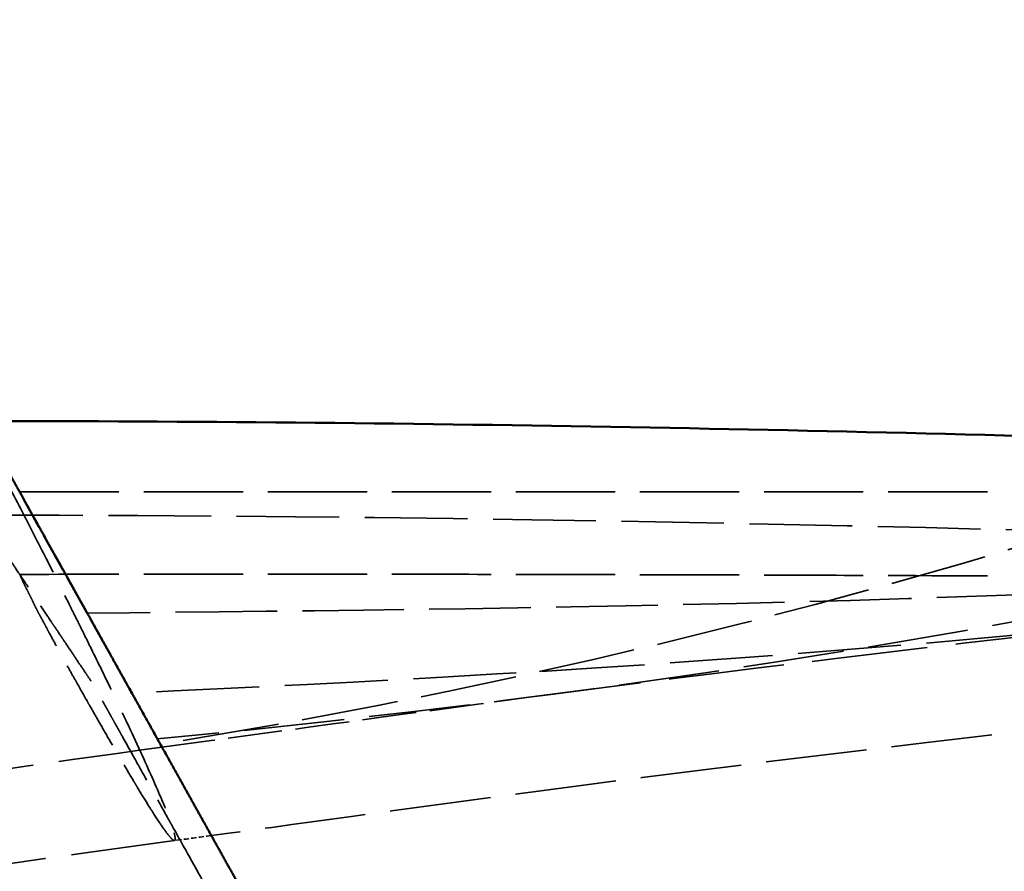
# Model space of a CAD drawing. Header units: millimetres. Extents: x 3278 to 6066, y 2420 to 4375.
# Tile 65 of 256: x 4609 to 4649, y 2635 to 2669. Entities that reach past the tile are written whole.
import ezdxf

# ---------------------------------------------------------------- set-up
doc = ezdxf.new("R2010")
doc.units = ezdxf.units.MM
doc.linetypes.add('DASHED', pattern=[0.2067, 0.1654, -0.0413])
for name, color, linetype, lineweight in [('Sichtbare Kanten(DIN)', 7, 'Continuous', 50), ('Sichtbare tangentiale Kanten(DIN)', 7, 'Continuous', 50), ('Verdeckte Kanten(DIN)', 7, 'DASHED', 35), ('Verdeckte tangentiale Kanten(DIN)', 7, 'DASHED', 35)]:
    doc.layers.add(name, color=color, linetype=linetype, lineweight=lineweight)

msp = doc.modelspace()

# ---------------------------------------------------------------- linework, layer by layer
at = {"layer": 'Sichtbare Kanten(DIN)'}
msp.add_open_spline([(4607.248, 2652.781), (4624.221, 2652.781), (4641.179, 2652.441), (4666.66, 2651.681), (4675.201, 2651.371), (4688.002, 2650.801), (4692.302, 2650.587), (4698.711, 2650.274), (4700.881, 2650.17), (4704.085, 2650.04), (4705.176, 2650), (4707.298, 2649.938), (4708.168, 2649.92), (4708.989, 2649.92)], degree=3, knots=[0, 0, 0, 0, 5.091804, 5.091804, 7.65755, 7.65755, 8.95447, 8.95447, 9.622647, 9.622647, 9.97137, 9.97137, 10.350953, 10.350953, 10.350953, 10.350953], dxfattribs=at)
msp.add_open_spline([(4616.579, 2636.049), (4616.579, 2636.049), (4616.579, 2636.049), (4616.579, 2636.049)], degree=3, dxfattribs=at)
at = {"layer": 'Sichtbare tangentiale Kanten(DIN)'}
msp.add_open_spline([(4618.817, 2632.035), (4618.703, 2632.24), (4618.588, 2632.446), (4618.474, 2632.651), (4618.359, 2632.856), (4618.245, 2633.061), (4617.744, 2633.959), (4617.243, 2634.857), (4616.857, 2635.551), (4616.47, 2636.244), (4616.083, 2636.937), (4615.31, 2638.324), (4614.537, 2639.71), (4614.15, 2640.404), (4613.764, 2641.096), (4613.377, 2641.79), (4612.798, 2642.829), (4612.217, 2643.87), (4612.024, 2644.213), (4611.829, 2644.567), (4611.637, 2644.912), (4611.259, 2645.587), (4610.897, 2646.237), (4610.72, 2646.555), (4610.546, 2646.867), (4610.376, 2647.172), (4609.878, 2648.065), (4609.419, 2648.888), (4609.131, 2649.405), (4608.863, 2649.886), (4608.615, 2650.329), (4608.165, 2651.137), (4607.808, 2651.777), (4607.653, 2652.054), (4607.525, 2652.285), (4607.422, 2652.468), (4607.324, 2652.644), (4607.272, 2652.738), (4607.262, 2652.755), (4607.255, 2652.768), (4607.25, 2652.777), (4607.248, 2652.781), (4607.248, 2652.781)], degree=7, knots=[0.0880073, 0.0880073, 0.0880073, 0.0880073, 0.0880073, 0.0880073, 0.0880073, 0.0880073, 0.125, 0.125, 0.125, 0.125, 0.125, 0.25, 0.25, 0.25, 0.25, 0.25, 0.375, 0.375, 0.375, 0.375, 0.375, 0.4375, 0.4375, 0.4375, 0.4375, 0.4375, 0.5, 0.5, 0.5, 0.5, 0.5, 0.625, 0.625, 0.625, 0.625, 0.625, 0.75, 0.75, 0.75, 0.75, 0.75, 0.7870045, 0.7870045, 0.7870045, 0.7870045, 0.7870045, 0.7870045, 0.7870045, 0.7870045], dxfattribs=at)
at = {"layer": 'Verdeckte Kanten(DIN)', "ltscale": 25.042162}
msp.add_open_spline([(4607.248, 2648.981), (4624.222, 2648.977), (4641.182, 2648.641), (4666.663, 2647.878), (4675.203, 2647.568), (4688.003, 2646.996), (4692.302, 2646.782), (4698.709, 2646.47), (4700.877, 2646.367), (4704.077, 2646.237), (4705.164, 2646.198), (4707.276, 2646.137), (4708.171, 2646.12), (4708.988, 2646.12)], degree=3, knots=[0, 0, 0, 0, 5.092195, 5.092195, 7.657829, 7.657829, 8.954757, 8.954757, 9.62281, 9.62281, 9.971126, 9.971126, 10.347817, 10.347817, 10.347817, 10.347817], dxfattribs=at)
at = {"layer": 'Verdeckte Kanten(DIN)', "ltscale": 24.669979}
msp.add_open_spline([(4708.957, 2646.121), (4708.891, 2646.121), (4708.813, 2646.121), (4708.618, 2646.12), (4708.5, 2646.12), (4708.041, 2646.117), (4707.696, 2646.113), (4706.309, 2646.093), (4705.273, 2646.063), (4701.029, 2645.893), (4697.785, 2645.647), (4685.397, 2644.483), (4675.747, 2643.256), (4653.752, 2640.774), (4641.421, 2639.395), (4625.181, 2637.236), (4620.921, 2636.638), (4616.579, 2636.049)], degree=3, knots=[0, 0, 0, 0, 0.0304, 0.0304, 0.072311, 0.072311, 0.19756, 0.19756, 0.57333, 0.57333, 1.70169, 1.70169, 4.780957, 4.780957, 8.765099, 8.765099, 10.194207, 10.194207, 10.194207, 10.194207], dxfattribs=at)
at = {"layer": 'Verdeckte Kanten(DIN)', "ltscale": 28.196064}
msp.add_open_spline([(4657.045, 2644.973), (4648.04, 2643.957), (4639.038, 2642.9), (4630.275, 2641.746)], degree=3, dxfattribs=at)
at = {"layer": 'Verdeckte Kanten(DIN)', "ltscale": 13.239028}
msp.add_open_spline([(4630.275, 2641.746), (4625.049, 2641.058), (4619.888, 2640.327), (4614.585, 2639.614)], degree=3, dxfattribs=at)
at = {"layer": 'Verdeckte Kanten(DIN)', "ltscale": 25.373642}
msp.add_open_spline([(4614.584, 2639.614), (4609.769, 2638.967), (4604.999, 2638.255), (4585.752, 2635.349), (4571.205, 2632.886), (4533.717, 2626.558), (4510.201, 2622.687), (4468.08, 2617.112), (4449.612, 2615.08), (4406.889, 2611.036), (4382.555, 2609.214), (4322.89, 2605.838), (4287.504, 2604.769), (4231.697, 2603.936), (4211.264, 2603.78), (4190.833, 2603.781)], degree=3, knots=[0, 0, 0, 0, 1.577326, 1.577326, 6.311438, 6.311438, 13.604299, 13.604299, 19.18581, 19.18581, 26.509777, 26.509777, 37.124691, 37.124691, 43.254133, 43.254133, 43.254133, 43.254133], dxfattribs=at)
at = {"layer": 'Verdeckte Kanten(DIN)', "ltscale": 0.000270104}
msp.add_open_spline([(4614.585, 2639.614), (4614.585, 2639.614), (4614.585, 2639.614), (4614.585, 2639.614), (4614.585, 2639.614), (4614.585, 2639.614), (4614.585, 2639.614), (4614.585, 2639.614)], degree=7, dxfattribs=at)
at = {"layer": 'Verdeckte Kanten(DIN)', "ltscale": 1.240386}
msp.add_open_spline([(4616.579, 2636.049), (4616.084, 2635.982), (4615.588, 2635.915), (4615.091, 2635.848)], degree=3, dxfattribs=at)
at = {"layer": 'Verdeckte Kanten(DIN)', "ltscale": 25.403687}
msp.add_open_spline([(4615.091, 2635.848), (4605.778, 2634.583), (4596.491, 2633.148), (4564.731, 2628.043), (4541.942, 2623.96), (4498.743, 2617.262), (4478.511, 2614.538), (4438.671, 2610.118), (4419.025, 2608.307), (4367.533, 2604.314), (4335.604, 2602.665), (4266.076, 2600.418), (4228.449, 2599.866), (4190.833, 2599.981)], degree=3, knots=[0, 0, 0, 0, 3.060119, 3.060119, 10.35768, 10.35768, 16.506094, 16.506094, 22.43313, 22.43313, 32.020828, 32.020828, 43.305626, 43.305626, 43.305626, 43.305626], dxfattribs=at)
at = {"layer": 'Verdeckte Kanten(DIN)', "ltscale": 0.001309}
msp.add_open_spline([(4615.091, 2635.848), (4615.091, 2635.848), (4615.091, 2635.848), (4615.091, 2635.848)], degree=3, dxfattribs=at)
at = {"layer": 'Verdeckte tangentiale Kanten(DIN)', "ltscale": 25.523327}
msp.add_open_spline([(4598.199, 2668.983), (4598.249, 2668.895), (4598.3, 2668.805), (4598.35, 2668.717), (4598.376, 2668.671), (4598.402, 2668.625), (4598.429, 2668.578), (4598.453, 2668.536), (4598.477, 2668.494), (4598.501, 2668.452), (4598.601, 2668.275), (4598.703, 2668.096), (4598.804, 2667.918), (4598.833, 2667.867), (4598.862, 2667.815), (4598.891, 2667.764), (4599.066, 2667.456), (4599.24, 2667.146), (4599.414, 2666.835), (4599.472, 2666.732), (4599.53, 2666.628), (4599.588, 2666.523), (4599.734, 2666.262), (4599.879, 2666.001), (4600.024, 2665.739), (4600.112, 2665.582), (4600.2, 2665.424), (4600.287, 2665.266), (4600.404, 2665.055), (4600.522, 2664.843), (4600.639, 2664.631), (4600.756, 2664.419), (4600.874, 2664.206), (4600.991, 2663.993), (4601.287, 2663.458), (4601.582, 2662.922), (4601.875, 2662.387), (4602.053, 2662.063), (4602.23, 2661.74), (4602.406, 2661.417), (4602.643, 2660.984), (4602.878, 2660.551), (4603.113, 2660.119), (4603.349, 2659.685), (4603.584, 2659.251), (4603.817, 2658.819), (4603.994, 2658.494), (4604.169, 2658.169), (4604.343, 2657.845), (4604.753, 2657.085), (4605.157, 2656.33), (4605.555, 2655.584), (4605.899, 2654.94), (4606.237, 2654.302), (4606.57, 2653.672), (4606.626, 2653.567), (4606.681, 2653.462), (4606.737, 2653.357), (4607.125, 2652.621), (4607.505, 2651.898), (4607.875, 2651.189), (4608.245, 2650.48), (4608.605, 2649.786), (4608.954, 2649.109), (4609.003, 2649.012), (4609.053, 2648.916), (4609.102, 2648.82), (4609.398, 2648.244), (4609.685, 2647.683), (4609.962, 2647.134), (4610.285, 2646.499), (4610.595, 2645.881), (4610.893, 2645.283), (4611.019, 2645.03), (4611.144, 2644.779), (4611.266, 2644.533), (4611.427, 2644.208), (4611.585, 2643.889), (4611.738, 2643.578), (4612.003, 2643.04), (4612.255, 2642.524), (4612.493, 2642.032), (4612.661, 2641.685), (4612.821, 2641.35), (4612.975, 2641.026), (4613.036, 2640.898), (4613.096, 2640.772), (4613.155, 2640.647), (4613.561, 2639.789), (4613.912, 2639.022), (4614.2, 2638.369), (4614.483, 2637.732), (4614.705, 2637.203), (4614.859, 2636.799), (4614.881, 2636.742), (4614.902, 2636.688), (4614.921, 2636.635), (4614.997, 2636.428), (4615.051, 2636.261), (4615.084, 2636.134), (4615.1, 2636.071), (4615.111, 2636.019), (4615.117, 2635.977), (4615.123, 2635.935), (4615.123, 2635.903), (4615.118, 2635.881), (4615.114, 2635.861), (4615.105, 2635.85), (4615.091, 2635.848)], degree=3, knots=[0, 0, 0, 0, 0.0038545, 0.0038545, 0.0038545, 0.0058806, 0.0058806, 0.0058806, 0.0077167, 0.0077167, 0.0077167, 0.0154321, 0.0154321, 0.0154321, 0.0176418, 0.0176418, 0.0176418, 0.0309563, 0.0309563, 0.0309563, 0.0354125, 0.0354125, 0.0354125, 0.0465726, 0.0465726, 0.0465726, 0.0532873, 0.0532873, 0.0532873, 0.0622743, 0.0622743, 0.0622743, 0.0712976, 0.0712976, 0.0712976, 0.0939923, 0.0939923, 0.0939923, 0.1076997, 0.1076997, 0.1076997, 0.1260809, 0.1260809, 0.1260809, 0.1445796, 0.1445796, 0.1445796, 0.1585275, 0.1585275, 0.1585275, 0.1912975, 0.1912975, 0.1912975, 0.2196059, 0.2196059, 0.2196059, 0.2243406, 0.2243406, 0.2243406, 0.2575732, 0.2575732, 0.2575732, 0.290854, 0.290854, 0.290854, 0.2956056, 0.2956056, 0.2956056, 0.3241053, 0.3241053, 0.3241053, 0.3571311, 0.3571311, 0.3571311, 0.3711646, 0.3711646, 0.3711646, 0.3897269, 0.3897269, 0.3897269, 0.4217609, 0.4217609, 0.4217609, 0.4443073, 0.4443073, 0.4443073, 0.4532467, 0.4532467, 0.4532467, 0.5148944, 0.5148944, 0.5148944, 0.5751727, 0.5751727, 0.5751727, 0.5836924, 0.5836924, 0.5836924, 0.6175753, 0.6175753, 0.6175753, 0.6344145, 0.6344145, 0.6344145, 0.6511968, 0.6511968, 0.6511968, 0.6670573, 0.6670573, 0.6670573, 0.6670573], dxfattribs=at)
at = {"layer": 'Verdeckte tangentiale Kanten(DIN)', "ltscale": 22.769293}
msp.add_open_spline([(4607.241, 2652.781), (4607.481, 2652.351), (4607.718, 2651.926), (4607.952, 2651.508), (4608.182, 2651.096), (4608.408, 2650.69), (4608.63, 2650.292), (4608.849, 2649.901), (4609.086, 2649.476), (4609.318, 2649.06), (4609.545, 2648.653), (4609.767, 2648.255), (4609.984, 2647.866), (4610.241, 2647.406), (4610.49, 2646.96), (4610.533, 2646.882), (4610.576, 2646.805), (4610.619, 2646.728), (4610.819, 2646.369), (4611.014, 2646.02), (4611.165, 2645.751), (4611.312, 2645.487), (4611.455, 2645.23), (4611.595, 2644.979), (4611.732, 2644.733), (4611.975, 2644.298), (4612.207, 2643.882), (4612.429, 2643.485), (4612.639, 2643.108), (4612.838, 2642.751), (4613.069, 2642.337), (4613.281, 2641.956), (4613.321, 2641.886), (4613.359, 2641.817), (4613.397, 2641.749), (4613.459, 2641.638), (4613.518, 2641.531), (4613.542, 2641.489), (4613.565, 2641.447), (4613.588, 2641.406), (4613.611, 2641.365), (4613.633, 2641.325), (4613.829, 2640.973), (4614.003, 2640.661), (4614.154, 2640.39), (4614.281, 2640.162), (4614.384, 2639.977), (4614.462, 2639.836), (4614.516, 2639.739)], degree=7, knots=[0.2742871, 0.2742871, 0.2742871, 0.2742871, 0.2742871, 0.2742871, 0.2742871, 0.2742871, 0.3225835, 0.3225835, 0.3225835, 0.3225835, 0.3225835, 0.3225835, 0.3225835, 0.375, 0.375, 0.375, 0.375, 0.375, 0.3861015, 0.3861015, 0.3861015, 0.3861015, 0.3861015, 0.4271878, 0.4271878, 0.4271878, 0.4271878, 0.4271878, 0.4271878, 0.4271878, 0.5, 0.5, 0.5, 0.5, 0.5, 0.5167753, 0.5167753, 0.5167753, 0.5167753, 0.5167753, 0.5278441, 0.5278441, 0.5278441, 0.5278441, 0.5278441, 0.5278441, 0.5278441, 0.6249924, 0.6249924, 0.6249924, 0.6249924, 0.6249924, 0.6249924, 0.6249924, 0.6249924], dxfattribs=at)
at = {"layer": 'Verdeckte tangentiale Kanten(DIN)', "ltscale": 23.635391}
msp.add_open_spline([(4661.737, 2651.824), (4645.986, 2646.23), (4629.879, 2642.196), (4614.516, 2639.739)], degree=3, dxfattribs=at)
at = {"layer": 'Verdeckte tangentiale Kanten(DIN)', "ltscale": 24.599041}
msp.add_open_spline([(4676.794, 2651.285), (4675.734, 2650.967), (4654.66, 2644.831), (4632.244, 2641.661), (4614.396, 2639.948)], degree=3, knots=[-0.6139316, -0.6139316, -0.6139316, -0.6139316, -0.5829554, 0, 0, 0, 0], dxfattribs=at)
at = {"layer": 'Verdeckte tangentiale Kanten(DIN)', "ltscale": 25.107021}
msp.add_open_spline([(4690.548, 2650.672), (4686.853, 2649.771), (4661.245, 2644.255), (4631.377, 2642.642), (4613.353, 2641.809)], degree=3, knots=[-0.6827593, -0.6827593, -0.6827593, -0.6827593, -0.5829554, 0, 0, 0, 0], dxfattribs=at)
at = {"layer": 'Verdeckte tangentiale Kanten(DIN)', "ltscale": 24.784824}
msp.add_open_spline([(4700.976, 2650.171), (4695.286, 2649.347), (4664.44, 2645.462), (4629.649, 2645.211), (4611.55, 2645.03)], degree=3, knots=[-0.7182124, -0.7182124, -0.7182124, -0.7182124, -0.5829554, 0, 0, 0, 0], dxfattribs=at)
at = {"layer": 'Verdeckte tangentiale Kanten(DIN)', "ltscale": 24.224962}
msp.add_open_spline([(4608.843, 2649.92), (4610.779, 2649.92), (4612.883, 2649.92), (4615.132, 2649.92), (4617.382, 2649.92), (4619.776, 2649.92), (4622.293, 2649.92), (4627.325, 2649.92), (4632.845, 2649.92), (4638.662, 2649.92), (4650.296, 2649.92), (4663.121, 2649.92), (4675.625, 2649.92), (4679.774, 2649.92), (4683.888, 2649.92), (4687.912, 2649.92), (4695.166, 2649.92), (4702.126, 2649.92), (4708.989, 2649.92)], degree=3, knots=[0, 0, 0, 0, 0.0625, 0.0625, 0.0625, 0.125, 0.125, 0.125, 0.25, 0.25, 0.25, 0.5, 0.5, 0.5, 0.5829586, 0.5829586, 0.5829586, 0.732525, 0.732525, 0.732525, 0.732525], dxfattribs=at)
at = {"layer": 'Verdeckte tangentiale Kanten(DIN)', "ltscale": 9.621244}
msp.add_open_spline([(4611.55, 2645.03), (4611.441, 2645.224), (4611.33, 2645.423), (4611.217, 2645.625), (4611.101, 2645.832), (4610.983, 2646.043), (4610.844, 2646.29), (4610.702, 2646.545), (4610.684, 2646.577), (4610.666, 2646.61), (4610.647, 2646.643), (4610.525, 2646.862), (4610.4, 2647.085), (4610.292, 2647.279), (4610.182, 2647.475), (4610.07, 2647.675), (4609.947, 2647.896), (4609.822, 2648.121), (4609.811, 2648.139), (4609.801, 2648.157), (4609.79, 2648.176), (4609.65, 2648.424), (4609.493, 2648.69), (4609.351, 2648.934), (4609.394, 2649.004), (4608.973, 2649.535), (4609.003, 2649.634), (4608.843, 2649.92)], degree=7, knots=[0.9053711, 0.9053711, 0.9053711, 0.9053711, 0.9053711, 0.9053711, 0.9053711, 0.9053711, 0.9375, 0.9375, 0.9375, 0.9375, 0.9375, 0.94221217, 0.94221217, 0.94221217, 0.94221217, 0.94221217, 0.96875, 0.96875, 0.96875, 0.96875, 0.96875, 0.97110609, 0.97110609, 0.97110609, 0.97110609, 0.97110609, 0.99999998, 0.99999998, 0.99999998, 0.99999998, 0.99999998, 0.99999998, 0.99999998, 0.99999998], dxfattribs=at)
at = {"layer": 'Verdeckte tangentiale Kanten(DIN)', "ltscale": 22.139288}
msp.add_open_spline([(4618.425, 2630.295), (4618.271, 2630.571), (4618.118, 2630.846), (4617.964, 2631.122), (4617.657, 2631.673), (4617.35, 2632.223), (4617.043, 2632.774), (4616.699, 2633.391), (4616.354, 2634.009), (4616.01, 2634.626), (4615.894, 2634.835), (4615.777, 2635.044), (4615.661, 2635.253), (4615.43, 2635.666), (4615.2, 2636.079), (4614.969, 2636.492), (4614.913, 2636.593), (4614.857, 2636.694), (4614.8, 2636.795), (4614.626, 2637.107), (4614.452, 2637.419), (4614.278, 2637.732), (4614.049, 2638.143), (4613.82, 2638.554), (4613.591, 2638.965), (4613.389, 2639.326), (4613.188, 2639.688), (4612.987, 2640.049), (4612.957, 2640.103), (4612.927, 2640.156), (4612.897, 2640.21), (4612.826, 2640.337), (4612.755, 2640.464), (4612.684, 2640.592), (4612.64, 2640.671), (4612.595, 2640.75), (4612.551, 2640.83), (4612.494, 2640.931), (4612.438, 2641.032), (4612.382, 2641.133), (4612.323, 2641.239), (4612.265, 2641.345), (4612.206, 2641.45), (4612.164, 2641.527), (4612.121, 2641.603), (4612.078, 2641.68), (4612.063, 2641.706), (4612.048, 2641.733), (4612.034, 2641.759), (4611.976, 2641.861), (4611.918, 2641.962), (4611.859, 2642.063), (4611.833, 2642.107), (4611.806, 2642.152), (4611.779, 2642.196), (4611.749, 2642.245), (4611.719, 2642.293), (4611.687, 2642.341), (4611.632, 2642.426), (4611.574, 2642.51), (4611.517, 2642.593), (4611.504, 2642.613), (4611.491, 2642.632), (4611.477, 2642.652), (4611.379, 2642.797), (4611.282, 2642.94), (4611.188, 2643.082), (4611.077, 2643.247), (4610.969, 2643.41), (4610.861, 2643.571), (4610.783, 2643.689), (4610.705, 2643.806), (4610.629, 2643.921), (4610.602, 2643.961), (4610.575, 2644.001), (4610.548, 2644.041), (4610.446, 2644.194), (4610.345, 2644.345), (4610.246, 2644.493), (4610.198, 2644.566), (4610.149, 2644.638), (4610.101, 2644.71), (4609.955, 2644.928), (4609.813, 2645.141), (4609.676, 2645.346), (4609.495, 2645.617), (4609.322, 2645.877), (4609.157, 2646.123), (4609.157, 2646.124), (4609.156, 2646.125), (4609.156, 2646.125), (4608.991, 2646.372), (4608.835, 2646.605), (4608.689, 2646.823), (4608.58, 2646.986), (4608.477, 2647.141), (4608.379, 2647.288), (4608.346, 2647.337), (4608.313, 2647.386), (4608.282, 2647.434), (4608.094, 2647.715), (4607.929, 2647.961), (4607.79, 2648.17), (4607.743, 2648.24), (4607.699, 2648.305), (4607.658, 2648.366), (4607.496, 2648.609), (4607.38, 2648.783), (4607.314, 2648.882), (4607.31, 2648.889), (4607.306, 2648.894), (4607.302, 2648.9), (4607.276, 2648.939), (4607.259, 2648.964), (4607.252, 2648.975), (4607.249, 2648.979), (4607.248, 2648.981), (4607.248, 2648.981)], degree=3, knots=[0.0000005, 0.0000005, 0.0000005, 0.0000005, 0.0265632, 0.0265632, 0.0265632, 0.0796895, 0.0796895, 0.0796895, 0.1392193, 0.1392193, 0.1392193, 0.1593787, 0.1593787, 0.1593787, 0.1992231, 0.1992231, 0.1992231, 0.2089652, 0.2089652, 0.2089652, 0.23907, 0.23907, 0.23907, 0.2787204, 0.2787204, 0.2787204, 0.3135881, 0.3135881, 0.3135881, 0.3187496, 0.3187496, 0.3187496, 0.3310198, 0.3310198, 0.3310198, 0.3386805, 0.3386805, 0.3386805, 0.3484368, 0.3484368, 0.3484368, 0.3586291, 0.3586291, 0.3586291, 0.3660184, 0.3660184, 0.3660184, 0.3685541, 0.3685541, 0.3685541, 0.3783529, 0.3783529, 0.3783529, 0.3827072, 0.3827072, 0.3827072, 0.3874975, 0.3874975, 0.3874975, 0.3960156, 0.3960156, 0.3960156, 0.3980262, 0.3980262, 0.3980262, 0.4128466, 0.4128466, 0.4128466, 0.430162, 0.430162, 0.430162, 0.4428468, 0.4428468, 0.4428468, 0.4472735, 0.4472735, 0.4472735, 0.4643177, 0.4643177, 0.4643177, 0.4726994, 0.4726994, 0.4726994, 0.4983167, 0.4983167, 0.4983167, 0.5320762, 0.5320762, 0.5320762, 0.5322031, 0.5322031, 0.5322031, 0.56596, 0.56596, 0.56596, 0.5910993, 0.5910993, 0.5910993, 0.5995984, 0.5995984, 0.5995984, 0.6497261, 0.6497261, 0.6497261, 0.6664998, 0.6664998, 0.6664998, 0.7330801, 0.7330801, 0.7330801, 0.7371709, 0.7371709, 0.7371709, 0.7662518, 0.7662518, 0.7662518, 0.777055, 0.777055, 0.777055, 0.777055], dxfattribs=at)
at = {"layer": 'Verdeckte tangentiale Kanten(DIN)', "ltscale": 24.224672}
msp.add_open_spline([(4608.843, 2646.593), (4610.941, 2646.596), (4613.03, 2646.599), (4615.132, 2646.6), (4615.455, 2646.6), (4615.779, 2646.6), (4616.102, 2646.6), (4618.164, 2646.601), (4620.235, 2646.601), (4622.293, 2646.6), (4623.019, 2646.599), (4623.744, 2646.599), (4624.471, 2646.598), (4626.375, 2646.596), (4628.279, 2646.593), (4630.183, 2646.589), (4631.369, 2646.587), (4632.555, 2646.584), (4633.74, 2646.581), (4635.381, 2646.577), (4637.022, 2646.572), (4638.662, 2646.567), (4640.341, 2646.561), (4642.019, 2646.554), (4643.699, 2646.547), (4647.177, 2646.532), (4650.656, 2646.515), (4654.134, 2646.494), (4655.028, 2646.489), (4655.923, 2646.483), (4656.817, 2646.478), (4659.49, 2646.461), (4662.163, 2646.443), (4664.836, 2646.423), (4668.421, 2646.396), (4672.007, 2646.368), (4675.592, 2646.338), (4675.603, 2646.337), (4675.614, 2646.337), (4675.625, 2646.337), (4678.724, 2646.311), (4681.822, 2646.284), (4684.92, 2646.257), (4685.344, 2646.254), (4685.768, 2646.25), (4686.192, 2646.246), (4688.783, 2646.224), (4691.374, 2646.202), (4693.964, 2646.183), (4694.796, 2646.177), (4695.628, 2646.171), (4696.459, 2646.166), (4699.783, 2646.144), (4703.107, 2646.129), (4706.43, 2646.123), (4707.272, 2646.122), (4708.115, 2646.121), (4708.957, 2646.121)], degree=3, knots=[0.0000001, 0.0000001, 0.0000001, 0.0000001, 0.0460008, 0.0460008, 0.0460008, 0.0530749, 0.0530749, 0.0530749, 0.0983146, 0.0983146, 0.0983146, 0.1142747, 0.1142747, 0.1142747, 0.1560493, 0.1560493, 0.1560493, 0.1820553, 0.1820553, 0.1820553, 0.2180373, 0.2180373, 0.2180373, 0.2548733, 0.2548733, 0.2548733, 0.3311852, 0.3311852, 0.3311852, 0.3508076, 0.3508076, 0.3508076, 0.4094497, 0.4094497, 0.4094497, 0.488122, 0.488122, 0.488122, 0.4883642, 0.4883642, 0.4883642, 0.5563556, 0.5563556, 0.5563556, 0.5656651, 0.5656651, 0.5656651, 0.622533, 0.622533, 0.622533, 0.6407969, 0.6407969, 0.6407969, 0.713783, 0.713783, 0.713783, 0.7322751, 0.7322751, 0.7322751, 0.7322751], dxfattribs=at)
at = {"layer": 'Verdeckte tangentiale Kanten(DIN)', "ltscale": 22.290321}
msp.add_open_spline([(4615.091, 2635.848), (4615.076, 2635.846), (4615.054, 2635.855), (4615.027, 2635.876), (4615.014, 2635.885), (4615, 2635.898), (4614.985, 2635.912), (4614.938, 2635.957), (4614.88, 2636.024), (4614.811, 2636.114), (4614.718, 2636.233), (4614.605, 2636.393), (4614.472, 2636.592), (4614.339, 2636.791), (4614.187, 2637.03), (4614.017, 2637.303), (4613.889, 2637.51), (4613.751, 2637.736), (4613.603, 2637.98), (4613.554, 2638.062), (4613.504, 2638.146), (4613.452, 2638.232), (4613.323, 2638.448), (4613.187, 2638.676), (4613.045, 2638.917), (4612.959, 2639.062), (4612.871, 2639.212), (4612.781, 2639.366), (4612.66, 2639.573), (4612.534, 2639.789), (4612.405, 2640.013), (4612.274, 2640.239), (4612.139, 2640.474), (4611.999, 2640.718), (4611.893, 2640.903), (4611.785, 2641.092), (4611.674, 2641.287), (4611.637, 2641.352), (4611.6, 2641.418), (4611.562, 2641.484), (4611.409, 2641.753), (4611.252, 2642.031), (4611.09, 2642.319), (4611.007, 2642.466), (4610.924, 2642.615), (4610.839, 2642.766), (4610.754, 2642.92), (4610.667, 2643.076), (4610.579, 2643.235), (4610.513, 2643.355), (4610.446, 2643.477), (4610.378, 2643.6), (4610.356, 2643.641), (4610.333, 2643.683), (4610.31, 2643.724), (4610.219, 2643.892), (4610.127, 2644.062), (4610.034, 2644.235), (4609.987, 2644.322), (4609.94, 2644.41), (4609.892, 2644.499), (4609.844, 2644.59), (4609.796, 2644.681), (4609.746, 2644.773), (4609.73, 2644.802), (4609.715, 2644.831), (4609.699, 2644.861), (4609.664, 2644.924), (4609.629, 2644.988), (4609.595, 2645.053), (4609.564, 2645.11), (4609.534, 2645.168), (4609.504, 2645.226), (4609.486, 2645.262), (4609.469, 2645.297), (4609.452, 2645.333), (4609.428, 2645.381), (4609.405, 2645.43), (4609.381, 2645.479), (4609.357, 2645.53), (4609.333, 2645.582), (4609.308, 2645.633), (4609.289, 2645.673), (4609.269, 2645.712), (4609.25, 2645.752), (4609.216, 2645.818), (4609.182, 2645.885), (4609.147, 2645.953), (4609.134, 2645.979), (4609.12, 2646.006), (4609.106, 2646.033), (4609.066, 2646.111), (4609.026, 2646.189), (4608.989, 2646.268), (4608.983, 2646.281), (4608.977, 2646.294), (4608.971, 2646.307), (4608.945, 2646.366), (4608.92, 2646.425), (4608.894, 2646.484), (4608.878, 2646.52), (4608.861, 2646.557), (4608.843, 2646.593)], degree=3, knots=[0.6670707, 0.6670707, 0.6670707, 0.6670707, 0.6846326, 0.6846326, 0.6846326, 0.6929737, 0.6929737, 0.6929737, 0.7179792, 0.7179792, 0.7179792, 0.7513424, 0.7513424, 0.7513424, 0.7847996, 0.7847996, 0.7847996, 0.8100124, 0.8100124, 0.8100124, 0.8184536, 0.8184536, 0.8184536, 0.8396834, 0.8396834, 0.8396834, 0.8525283, 0.8525283, 0.8525283, 0.8698298, 0.8698298, 0.8698298, 0.8873517, 0.8873517, 0.8873517, 0.9006526, 0.9006526, 0.9006526, 0.9051189, 0.9051189, 0.9051189, 0.9232022, 0.9232022, 0.9232022, 0.9323883, 0.9323883, 0.9323883, 0.9416669, 0.9416669, 0.9416669, 0.9486862, 0.9486862, 0.9486862, 0.9510385, 0.9510385, 0.9510385, 0.9604818, 0.9604818, 0.9604818, 0.9652543, 0.9652543, 0.9652543, 0.9700943, 0.9700943, 0.9700943, 0.9716304, 0.9716304, 0.9716304, 0.9749714, 0.9749714, 0.9749714, 0.9779366, 0.9779366, 0.9779366, 0.9797472, 0.9797472, 0.9797472, 0.9822187, 0.9822187, 0.9822187, 0.984761, 0.984761, 0.984761, 0.986699, 0.986699, 0.986699, 0.9899457, 0.9899457, 0.9899457, 0.9912228, 0.9912228, 0.9912228, 0.9949573, 0.9949573, 0.9949573, 0.9955701, 0.9955701, 0.9955701, 0.9983191, 0.9983191, 0.9983191, 1, 1, 1, 1], dxfattribs=at)
at = {"layer": 'Verdeckte tangentiale Kanten(DIN)', "ltscale": 9.136455}
msp.add_open_spline([(4613.353, 2641.809), (4613.215, 2642.055), (4613.069, 2642.316), (4612.915, 2642.59), (4612.754, 2642.878), (4612.586, 2643.179), (4612.383, 2643.541), (4612.17, 2643.923), (4612.142, 2643.972), (4612.114, 2644.022), (4612.086, 2644.073), (4611.992, 2644.24), (4611.897, 2644.41), (4611.829, 2644.53), (4611.761, 2644.653), (4611.692, 2644.777), (4611.621, 2644.903), (4611.55, 2645.03)], degree=7, knots=[0.81299627, 0.81299627, 0.81299627, 0.81299627, 0.81299627, 0.81299627, 0.81299627, 0.81299627, 0.875, 0.875, 0.875, 0.875, 0.875, 0.88422979, 0.88422979, 0.88422979, 0.88422979, 0.88422979, 0.9053711, 0.9053711, 0.9053711, 0.9053711, 0.9053711, 0.9053711, 0.9053711, 0.9053711], dxfattribs=at)
at = {"layer": 'Verdeckte tangentiale Kanten(DIN)', "ltscale": 9.13969}
msp.add_open_spline([(4614.396, 2639.948), (4614.368, 2639.998), (4614.338, 2640.052), (4614.305, 2640.11), (4614.27, 2640.172), (4614.233, 2640.239), (4614.172, 2640.346), (4614.107, 2640.463), (4614.084, 2640.504), (4614.06, 2640.547), (4614.036, 2640.59), (4613.937, 2640.766), (4613.829, 2640.958), (4613.744, 2641.111), (4613.653, 2641.273), (4613.557, 2641.444), (4613.457, 2641.622), (4613.353, 2641.809)], degree=7, knots=[0.71938226, 0.71938226, 0.71938226, 0.71938226, 0.71938226, 0.71938226, 0.71938226, 0.71938226, 0.75, 0.75, 0.75, 0.75, 0.75, 0.76595979, 0.76595979, 0.76595979, 0.76595979, 0.76595979, 0.81299627, 0.81299627, 0.81299627, 0.81299627, 0.81299627, 0.81299627, 0.81299627, 0.81299627], dxfattribs=at)
at = {"layer": 'Verdeckte tangentiale Kanten(DIN)', "ltscale": 5.727135}
msp.add_open_spline([(4614.585, 2639.614), (4614.584, 2639.614), (4614.575, 2639.63), (4614.557, 2639.662), (4614.53, 2639.71), (4614.494, 2639.774), (4614.449, 2639.853), (4614.396, 2639.948)], degree=7, dxfattribs=at)
at = {"layer": 'Verdeckte tangentiale Kanten(DIN)', "ltscale": 3.499465}
msp.add_open_spline([(4614.516, 2639.739), (4614.536, 2639.703), (4614.552, 2639.674), (4614.565, 2639.65), (4614.575, 2639.632), (4614.582, 2639.62), (4614.585, 2639.614), (4614.585, 2639.614)], degree=7, dxfattribs=at)

doc.saveas('drawing.dxf')
